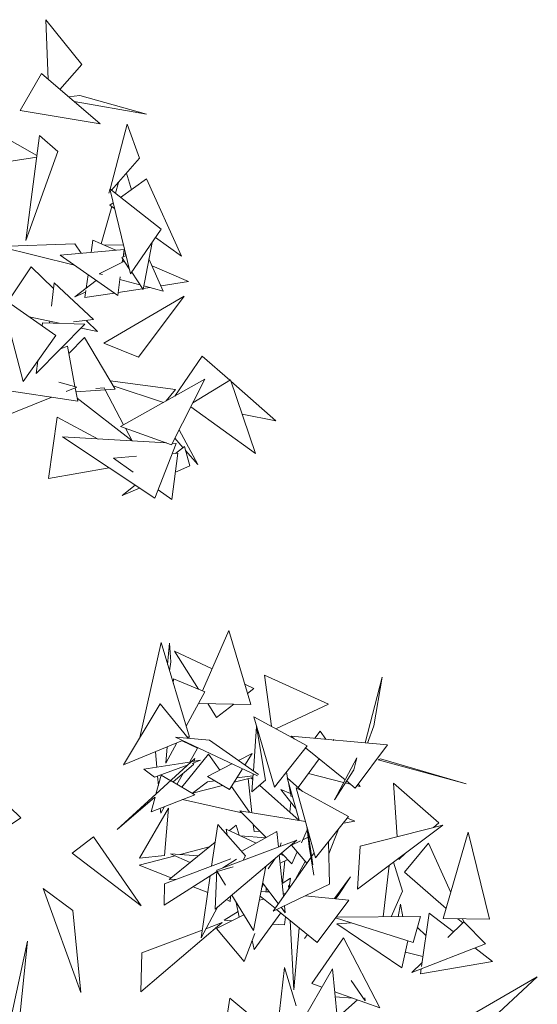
# Model space of a CAD drawing. Header units: metres. Extents: x -14.5 to 13.1, y -18.9 to 3.3.
# Tile 216 of 216: x 12.672 to 12.894, y 2.577 to 2.997. Entities that reach past the tile are written whole.
import ezdxf

# ---------------------------------------------------------------- set-up
doc = ezdxf.new("R2010")
doc.units = ezdxf.units.M
doc.layers.add('G-IMPT', color=7, linetype='Continuous', lineweight=5)
doc.layers.add('L-PLNT', color=7, linetype='Continuous', lineweight=5, true_color=0x005900)

# ---------------------------------------------------------------- blocks, each defined once
blk = doc.blocks.new('ÁRVORES ORNAMENTAIS - Pequeno e Médio Porte - Ipê-roxo-2940656-CORTE_CALÇADA')
at = {"layer": 'G-IMPT', "color": 253, "true_color": 0xaaaaaa}
for p, q in [((9.00384, 2.97179), (9.00282, 2.99734)), ((9.01814, 2.97819), (9.00282, 2.99734)), ((9.00877, 2.96758), (9.01814, 2.97819)), ((8.9919, 2.95853), (9.00088, 2.97431)), ((9.00088, 2.97431), (9.02596, 2.95292)), ((9.01729, 2.96489), (9.01244, 2.96445)), ((9.01729, 2.96489), (9.04578, 2.95695)), ((9.01492, 2.96233), (9.04578, 2.95695)), ((8.9919, 2.95853), (9.02596, 2.95292)), ((9.03024, 2.92497), (9.03753, 2.95275)), ((9.04277, 2.93814), (9.03753, 2.95275)), ((8.99901, 2.93928), (8.97975, 2.9502)), ((9.00014, 2.94787), (8.99428, 2.903)), ((9.00014, 2.94787), (9.00798, 2.94107)), ((9.00798, 2.94107), (8.99428, 2.903)), ((8.97621, 2.93522), (8.99892, 2.93856)), ((9.03089, 2.92446), (9.04277, 2.93814)), ((9.03933, 2.92473), (9.03729, 2.93183)), ((9.03251, 2.92319), (9.03382, 2.92784)), ((9.03474, 2.92144), (9.04575, 2.92932)), ((9.04575, 2.92932), (9.06068, 2.89638)), ((9.02977, 2.92318), (9.03017, 2.92469)), ((9.05211, 2.90783), (9.03007, 2.92511)), ((9.039, 2.88877), (9.03007, 2.92511)), ((9.03012, 2.91813), (9.03153, 2.91914)), ((9.02642, 2.90161), (9.03092, 2.91756)), ((9.03012, 2.91813), (9.03213, 2.91669)), ((9.05211, 2.90783), (9.039, 2.88877)), ((9.0229, 2.90314), (9.02216, 2.89794)), ((9.0229, 2.90314), (9.03269, 2.8989)), ((9.0482, 2.90215), (9.04431, 2.88208)), ((9.04964, 2.90424), (9.06068, 2.89638)), ((9.01525, 2.90165), (8.98274, 2.90041)), ((9.01506, 2.89244), (8.98274, 2.90041)), ((9.03623, 2.89923), (9.00891, 2.89672)), ((9.01794, 2.89755), (9.01525, 2.90165)), ((9.02774, 2.90104), (9.03595, 2.90116)), ((9.03578, 2.89597), (9.03623, 2.89923)), ((9.0335, 2.8796), (9.00891, 2.89672)), ((9.02557, 2.88881), (9.03612, 2.89402)), ((9.03706, 2.89664), (9.03532, 2.89573)), ((9.03846, 2.89097), (9.03532, 2.89573)), ((9.03546, 2.8937), (9.03567, 2.8952)), ((9.03599, 2.89748), (9.03696, 2.89706)), ((9.04685, 2.89521), (9.05298, 2.88142)), ((8.99657, 2.89176), (8.98662, 2.87683)), ((8.99657, 2.89176), (9.00604, 2.88252)), ((9.04431, 2.88208), (9.03946, 2.88944)), ((9.04819, 2.8922), (9.06376, 2.88547)), ((9.00632, 2.88501), (9.0052, 2.87503)), ((9.0232, 2.86929), (9.00632, 2.88501)), ((9.02429, 2.88601), (9.01521, 2.87897)), ((9.02082, 2.88843), (9.02001, 2.8827)), ((9.02557, 2.88881), (9.02696, 2.88844)), ((9.0335, 2.8796), (9.03461, 2.88753)), ((9.03445, 2.88642), (9.04296, 2.88412)), ((9.05199, 2.88365), (9.06376, 2.88547)), ((9.01976, 2.88092), (9.01521, 2.87897)), ((9.01987, 2.88173), (9.01944, 2.87864)), ((9.03367, 2.88083), (9.04407, 2.88243)), ((9.04439, 2.88248), (9.04735, 2.88294)), ((9.04462, 2.88368), (9.05298, 2.88142)), ((9.00709, 2.86247), (8.98372, 2.87887)), ((8.9931, 2.84283), (8.98372, 2.87887)), ((9.01944, 2.87864), (9.03208, 2.88059)), ((9.0276, 2.85918), (9.06186, 2.87923)), ((9.04232, 2.85324), (9.06186, 2.87923)), ((8.99571, 2.87046), (9.00854, 2.86766)), ((9.00447, 2.86854), (9.00439, 2.8678)), ((9.0232, 2.86929), (9.01468, 2.86825)), ((9.02015, 2.86873), (9.02491, 2.86409)), ((9.01947, 2.86728), (8.99865, 2.84616)), ((9.00141, 2.8679), (9.00124, 2.86658)), ((9.01947, 2.86728), (9.00141, 2.8679)), ((9.01784, 2.86563), (9.02491, 2.86409)), ((9.00709, 2.86247), (8.9931, 2.84283)), ((9.01927, 2.86158), (9.01259, 2.85469)), ((9.01927, 2.86158), (9.03241, 2.83956)), ((9.01198, 2.8579), (9.00905, 2.85671)), ((9.01198, 2.8579), (9.01523, 2.84063)), ((9.04232, 2.85324), (9.0276, 2.85918)), ((8.99934, 2.85159), (8.99865, 2.84616)), ((9.06964, 2.85367), (9.05784, 2.83652)), ((9.06964, 2.85367), (9.08136, 2.84335)), ((9.05823, 2.83939), (9.03031, 2.84308)), ((9.03472, 2.82362), (9.07078, 2.84374)), ((9.05642, 2.81581), (9.07078, 2.84374)), ((9.08166, 2.84353), (9.06564, 2.83374)), ((9.08166, 2.84353), (9.09237, 2.81201)), ((9.08187, 2.8429), (9.10101, 2.82604)), ((9.0164, 2.83439), (8.97095, 2.84123)), ((9.0083, 2.8425), (9.0161, 2.8404)), ((9.01144, 2.83853), (9.0161, 2.8404)), ((9.01533, 2.84009), (9.0164, 2.83439)), ((9.03241, 2.83956), (9.01565, 2.83837)), ((9.02414, 2.83979), (9.02778, 2.84003)), ((9.02778, 2.84003), (9.02817, 2.83929)), ((9.02819, 2.83926), (9.03603, 2.82436)), ((9.05306, 2.83385), (9.03155, 2.84099)), ((9.05422, 2.8345), (9.05823, 2.83939)), ((8.98217, 2.8268), (9.00529, 2.83606)), ((9.01616, 2.83565), (9.03963, 2.81751)), ((9.06477, 2.83204), (9.09237, 2.81201)), ((9.00389, 2.80138), (9.00768, 2.82755)), ((9.00768, 2.82755), (9.02519, 2.81823)), ((9.08662, 2.82892), (9.10101, 2.82604)), ((9.03472, 2.82362), (9.05642, 2.81581)), ((9.03681, 2.82287), (9.03963, 2.81751)), ((9.06768, 2.80738), (9.05968, 2.82214)), ((9.0494, 2.79292), (9.00998, 2.81911)), ((9.05436, 2.81655), (9.00998, 2.81911)), ((9.05786, 2.81861), (9.06138, 2.81459)), ((9.0494, 2.79292), (9.05851, 2.81631)), ((9.05851, 2.81631), (9.05673, 2.81641)), ((9.06201, 2.81509), (9.05824, 2.81212)), ((9.06429, 2.80672), (9.06201, 2.81509)), ((9.04151, 2.81086), (9.03164, 2.81012)), ((9.04013, 2.80409), (9.03164, 2.81012)), ((9.05656, 2.79244), (9.05922, 2.81219)), ((9.05922, 2.81219), (9.05683, 2.81201)), ((9.06249, 2.81332), (9.06768, 2.80738)), ((9.00389, 2.80138), (9.02988, 2.80589)), ((9.06429, 2.80672), (9.05812, 2.80402)), ((9.041, 2.7985), (9.03538, 2.79406)), ((9.0428, 2.79731), (9.03538, 2.79406)), ((9.05656, 2.79244), (9.0508, 2.79652)), ((9.08103, 2.73642), (9.06978, 2.71067)), ((9.0903, 2.70488), (9.08103, 2.73642)), ((9.05199, 2.73129), (9.04301, 2.69069)), ((9.06409, 2.69095), (9.05199, 2.73129)), ((9.05479, 2.72198), (9.05562, 2.73099)), ((9.05562, 2.73099), (9.05621, 2.72301)), ((9.068, 2.7114), (9.0577, 2.72761)), ((9.0577, 2.72761), (9.07386, 2.72001)), ((9.0556, 2.71926), (9.05621, 2.72301)), ((9.09914, 2.69555), (9.09614, 2.71738)), ((9.12354, 2.70494), (9.09614, 2.71738)), ((9.05735, 2.71577), (9.05718, 2.714)), ((9.05735, 2.71577), (9.07077, 2.71026)), ((9.08777, 2.71347), (9.09164, 2.71165)), ((9.13926, 2.68848), (9.14642, 2.71657)), ((9.14642, 2.71657), (9.14296, 2.69577)), ((9.0627, 2.69559), (9.07077, 2.71026)), ((9.08893, 2.70953), (9.09164, 2.71165)), ((9.03604, 2.67906), (9.05164, 2.70509)), ((9.06361, 2.69048), (9.05164, 2.70509)), ((9.0903, 2.70488), (9.06802, 2.70527)), ((9.07573, 2.69922), (9.07194, 2.7052)), ((9.07573, 2.69922), (9.08313, 2.70501)), ((9.1011, 2.69448), (9.12354, 2.70494)), ((9.10045, 2.66954), (9.09165, 2.69962)), ((9.09165, 2.69962), (9.11445, 2.68723)), ((9.14022, 2.68839), (9.14296, 2.69577)), ((9.09279, 2.69542), (9.09143, 2.67645)), ((9.09279, 2.69542), (9.09659, 2.67255)), ((9.11764, 2.69041), (9.11995, 2.69343)), ((9.12245, 2.68998), (9.11995, 2.69343)), ((9.06124, 2.6895), (9.03604, 2.67906)), ((9.05399, 2.67978), (9.05879, 2.68848)), ((9.05825, 2.69092), (9.09319, 2.67435)), ((9.05825, 2.69092), (9.07275, 2.6896)), ((9.06761, 2.68624), (9.06096, 2.68939)), ((9.06409, 2.69095), (9.06328, 2.69089)), ((9.09365, 2.67489), (9.07275, 2.6896)), ((9.14877, 2.68762), (9.10757, 2.69132)), ((9.10757, 2.69132), (9.10891, 2.69024)), ((9.1255, 2.68953), (9.12578, 2.6899)), ((9.14877, 2.68762), (9.13495, 2.66915)), ((9.0502, 2.67806), (9.04964, 2.68469)), ((9.05465, 2.68677), (9.05399, 2.67978)), ((9.06084, 2.66952), (9.07229, 2.68365)), ((9.06761, 2.68624), (9.06425, 2.6803)), ((9.07708, 2.67682), (9.07229, 2.68365)), ((9.09092, 2.68396), (9.08506, 2.68093)), ((9.09092, 2.68396), (9.08782, 2.67899)), ((9.10045, 2.66954), (9.11445, 2.68723)), ((9.11373, 2.68633), (9.13059, 2.67267)), ((9.06651, 2.68178), (9.03324, 2.65139)), ((9.04462, 2.67718), (9.06502, 2.68042)), ((9.04923, 2.67379), (9.06353, 2.67905)), ((9.05718, 2.67188), (9.06583, 2.67927)), ((9.06524, 2.67969), (9.06891, 2.68104)), ((9.06546, 2.68049), (9.06891, 2.68104)), ((9.06602, 2.67997), (9.06583, 2.67927)), ((9.06651, 2.68178), (9.06619, 2.68061)), ((9.0823, 2.67951), (9.07181, 2.6741)), ((9.11055, 2.6694), (9.1196, 2.68158)), ((9.13566, 2.6821), (9.12604, 2.66419)), ((9.13566, 2.6821), (9.1343, 2.67693)), ((9.14569, 2.68162), (9.14479, 2.68118)), ((9.18233, 2.67093), (9.14479, 2.68118)), ((9.14569, 2.68162), (9.18233, 2.67093)), ((9.04462, 2.67718), (9.04923, 2.67379)), ((9.04982, 2.66653), (9.05206, 2.6747)), ((9.05206, 2.6747), (9.05613, 2.6723)), ((9.06164, 2.67569), (9.05882, 2.67071)), ((9.0868, 2.67738), (9.08127, 2.66854)), ((9.09134, 2.67523), (9.09079, 2.66755)), ((9.10606, 2.67345), (9.10559, 2.67604)), ((9.11496, 2.67534), (9.13, 2.67156)), ((9.1343, 2.67693), (9.12604, 2.66419)), ((8.99208, 2.6565), (8.97474, 2.67282)), ((9.05085, 2.67031), (9.05052, 2.67426)), ((9.05635, 2.67217), (9.06638, 2.66626)), ((9.0655, 2.66696), (9.07191, 2.67181)), ((9.07181, 2.6741), (9.08127, 2.66854)), ((9.07501, 2.67222), (9.07191, 2.67181)), ((9.0832, 2.67161), (9.09123, 2.67373)), ((9.09128, 2.67441), (9.08437, 2.67348)), ((9.09084, 2.65861), (9.08919, 2.67319)), ((9.09044, 2.67349), (9.09117, 2.67285)), ((9.09659, 2.67255), (9.09079, 2.66755)), ((9.11239, 2.66774), (9.10591, 2.67359)), ((9.11094, 2.65537), (9.10591, 2.67359)), ((9.10754, 2.66535), (9.10629, 2.67222)), ((9.1307, 2.67139), (9.13285, 2.67085)), ((9.13121, 2.67217), (9.13495, 2.66915)), ((9.13707, 2.66979), (9.13626, 2.67091)), ((9.15286, 2.64835), (9.15132, 2.67123)), ((9.15132, 2.67123), (9.17063, 2.65435)), ((9.04775, 2.65901), (9.06638, 2.66626)), ((9.0655, 2.66696), (9.07826, 2.67031)), ((9.08972, 2.6588), (9.08203, 2.66976)), ((9.09401, 2.67033), (9.11106, 2.65527)), ((9.10949, 2.66062), (9.10316, 2.66855)), ((9.10316, 2.66855), (9.10728, 2.66679)), ((9.11801, 2.63936), (9.10966, 2.66922)), ((9.10966, 2.66922), (9.13214, 2.657)), ((9.13569, 2.67013), (9.13707, 2.66979)), ((9.03324, 2.65139), (9.04941, 2.66523)), ((9.04775, 2.65901), (9.04948, 2.66529)), ((9.06113, 2.66421), (9.08652, 2.65862)), ((9.10749, 2.66313), (9.10705, 2.65882)), ((9.04275, 2.63922), (9.05512, 2.66063)), ((9.05186, 2.65841), (9.05168, 2.66054)), ((9.05345, 2.66123), (9.05186, 2.65841)), ((9.05351, 2.6403), (9.05512, 2.66063)), ((9.11368, 2.65484), (9.08571, 2.65946)), ((9.08571, 2.65946), (9.09689, 2.64801)), ((8.99208, 2.6565), (8.96067, 2.6355)), ((9.11801, 2.63936), (9.13214, 2.657)), ((9.1299, 2.65421), (9.13484, 2.65498)), ((9.13162, 2.65635), (9.13484, 2.65498)), ((9.16842, 2.65233), (9.17063, 2.65435)), ((9.0762, 2.65358), (9.0736, 2.63583)), ((9.0762, 2.65358), (9.08815, 2.64027)), ((9.08022, 2.64911), (9.07986, 2.65157)), ((9.09269, 2.64565), (9.07986, 2.65157)), ((9.08119, 2.65096), (9.08404, 2.65327)), ((9.08538, 2.64902), (9.08404, 2.65327)), ((9.1015, 2.65061), (9.08647, 2.64214)), ((9.09175, 2.65067), (9.09141, 2.65362)), ((9.09175, 2.65067), (9.09421, 2.65075)), ((9.1015, 2.65061), (9.10217, 2.64402)), ((9.11444, 2.65128), (9.11198, 2.64582)), ((9.11532, 2.64419), (9.11424, 2.65285)), ((9.11679, 2.63642), (9.1145, 2.65192)), ((9.1237, 2.64104), (9.12776, 2.65154)), ((9.13595, 2.62595), (9.17241, 2.65335)), ((9.17241, 2.65335), (9.13704, 2.6443)), ((9.17256, 2.6134), (9.18325, 2.65034)), ((9.18325, 2.65034), (9.19235, 2.61321)), ((9.014, 2.6414), (9.0232, 2.64839)), ((9.04357, 2.61879), (9.0232, 2.64839)), ((9.05552, 2.63007), (9.07509, 2.64599)), ((9.07517, 2.61737), (9.10997, 2.64695)), ((9.10997, 2.64695), (9.07578, 2.63411)), ((9.09678, 2.64795), (9.08584, 2.64881)), ((9.10332, 2.64573), (9.10295, 2.64431)), ((9.11155, 2.6466), (9.10779, 2.64476)), ((9.11482, 2.64821), (9.11255, 2.6471)), ((9.12401, 2.62817), (9.12358, 2.64631)), ((9.15593, 2.63322), (9.16625, 2.64567)), ((9.17577, 2.62449), (9.16625, 2.64567)), ((9.014, 2.6414), (9.04357, 2.61879)), ((9.07262, 2.64398), (9.06024, 2.64075)), ((9.10339, 2.64136), (9.10789, 2.63674)), ((9.11426, 2.63704), (9.10779, 2.64476)), ((9.1102, 2.64188), (9.10789, 2.63674)), ((9.11532, 2.64419), (9.11733, 2.63199)), ((9.11633, 2.63999), (9.11741, 2.64151)), ((9.13595, 2.62595), (9.13704, 2.6443)), ((9.15351, 2.63868), (9.15639, 2.64131)), ((9.05799, 2.64017), (9.04264, 2.63617)), ((9.05351, 2.6403), (9.04275, 2.63922)), ((9.05342, 2.62829), (9.08185, 2.63892)), ((9.06805, 2.64026), (9.05601, 2.64102)), ((9.05601, 2.64102), (9.06448, 2.63736)), ((9.08417, 2.63879), (9.07833, 2.63507)), ((9.08712, 2.63837), (9.08815, 2.64027)), ((9.10074, 2.6391), (9.0978, 2.6346)), ((9.09985, 2.61658), (9.11608, 2.63962)), ((9.10252, 2.64062), (9.10432, 2.62294)), ((9.10288, 2.63709), (9.1061, 2.63858)), ((9.10453, 2.64019), (9.1029, 2.64094)), ((9.1049, 2.63802), (9.10392, 2.62857)), ((9.10948, 2.63026), (9.11359, 2.63784)), ((9.15518, 2.62513), (9.15128, 2.63747)), ((9.04264, 2.63617), (9.05634, 2.63074)), ((9.07576, 2.63343), (9.0533, 2.61912)), ((9.07517, 2.61737), (9.07578, 2.63411)), ((9.07601, 2.63351), (9.08287, 2.63556)), ((9.07601, 2.63351), (9.07958, 2.62772)), ((9.09153, 2.60837), (9.09675, 2.63571)), ((9.14942, 2.63607), (9.14687, 2.61416)), ((9.15593, 2.63322), (9.1738, 2.61769)), ((9.05873, 2.63028), (9.05552, 2.63007)), ((9.07299, 2.63166), (9.06911, 2.60522)), ((9.07292, 2.63119), (9.07217, 2.63114)), ((9.1021, 2.61978), (9.09541, 2.62871)), ((9.10376, 2.62846), (9.10724, 2.63068)), ((9.10674, 2.6267), (9.10724, 2.63068)), ((9.12604, 2.62195), (9.13298, 2.63124)), ((9.13298, 2.63124), (9.12762, 2.62323)), ((9.01437, 2.61679), (9.00168, 2.62631)), ((9.01773, 2.58177), (9.00168, 2.62631)), ((9.05342, 2.62829), (9.0533, 2.61912)), ((9.0657, 2.62702), (9.07194, 2.62455)), ((9.09843, 2.62468), (9.09471, 2.62504)), ((9.09574, 2.62827), (9.09493, 2.6262)), ((9.09693, 2.62667), (9.09684, 2.62483)), ((9.09771, 2.62564), (9.09762, 2.62476)), ((9.12401, 2.62817), (9.09985, 2.61658)), ((9.10644, 2.6275), (9.10652, 2.62605)), ((9.10644, 2.6275), (9.10682, 2.62648)), ((9.15518, 2.62513), (9.15027, 2.61418)), ((9.08038, 2.62121), (9.08157, 2.62073)), ((9.08167, 2.6229), (9.08157, 2.62073)), ((9.08225, 2.62339), (9.09153, 2.60837)), ((9.08543, 2.61402), (9.08415, 2.62032)), ((9.09598, 2.62167), (9.09398, 2.6212)), ((9.09433, 2.62301), (9.10072, 2.61782)), ((9.10509, 2.62402), (9.10421, 2.62411)), ((9.13219, 2.62134), (9.1136, 2.62318)), ((9.13219, 2.62134), (9.11876, 2.60318)), ((9.12658, 2.62189), (9.12762, 2.62323)), ((9.01437, 2.61679), (9.01773, 2.58177)), ((9.06911, 2.60522), (9.07618, 2.61823)), ((9.07891, 2.61266), (9.08493, 2.61649)), ((9.09172, 2.60023), (9.10312, 2.61588)), ((9.10136, 2.61731), (9.11876, 2.60318)), ((9.10505, 2.61584), (9.10326, 2.61822)), ((9.10473, 2.61892), (9.10505, 2.61584)), ((9.15434, 2.61955), (9.15322, 2.6142)), ((9.15434, 2.61955), (9.15524, 2.61421)), ((9.04332, 2.58211), (9.0781, 2.61167)), ((9.0781, 2.61167), (9.0712, 2.60907)), ((9.08743, 2.615), (9.07565, 2.60924)), ((9.08213, 2.61241), (9.07891, 2.61266)), ((9.10474, 2.61067), (9.10518, 2.61421)), ((9.1072, 2.61256), (9.1087, 2.58304)), ((9.15971, 2.6032), (9.12658, 2.61376)), ((9.12678, 2.61403), (9.16278, 2.61425)), ((9.15971, 2.6032), (9.16278, 2.61425)), ((9.16649, 2.61574), (9.16322, 2.59295)), ((9.16649, 2.61574), (9.17685, 2.60789)), ((9.17256, 2.6134), (9.19235, 2.61321)), ((9.17456, 2.60537), (9.18139, 2.61202)), ((9.17881, 2.61334), (9.18089, 2.61154)), ((9.18138, 2.61202), (9.18079, 2.61332)), ((9.19055, 2.60267), (9.18139, 2.61202)), ((9.06959, 2.60847), (9.04387, 2.59879)), ((9.08755, 2.59508), (9.07565, 2.60924)), ((9.10474, 2.61067), (9.09961, 2.61106)), ((9.1087, 2.58304), (9.11096, 2.60951)), ((9.12714, 2.61114), (9.13355, 2.61153)), ((9.15491, 2.59239), (9.12714, 2.61114)), ((9.16512, 2.60621), (9.1615, 2.60964)), ((8.9866, 2.56477), (8.99492, 2.60373)), ((8.99492, 2.60373), (8.98996, 2.55526)), ((9.08755, 2.59508), (9.09207, 2.60702)), ((9.09172, 2.60023), (9.09099, 2.60417)), ((9.1133, 2.60489), (9.11457, 2.60659)), ((9.1133, 2.60489), (9.1146, 2.60656)), ((9.12997, 2.60515), (9.11637, 2.58564)), ((9.12997, 2.60515), (9.1454, 2.57528)), ((9.15491, 2.59239), (9.15747, 2.60391)), ((9.15641, 2.59912), (9.16383, 2.59721)), ((9.19055, 2.60267), (9.15913, 2.59035)), ((9.18606, 2.6009), (9.19365, 2.59514)), ((9.04332, 2.58211), (9.04387, 2.59879)), ((9.19365, 2.59514), (9.16276, 2.58979)), ((9.10468, 2.59251), (9.10137, 2.56298)), ((9.10975, 2.57618), (9.10468, 2.59251)), ((9.109, 2.56382), (9.12524, 2.59193)), ((9.12726, 2.57143), (9.12524, 2.59193)), ((9.15913, 2.59035), (9.16345, 2.59455)), ((9.16306, 2.59189), (9.16276, 2.58979)), ((9.13921, 2.57825), (9.13315, 2.58691)), ((9.21272, 2.58848), (9.17802, 2.56847)), ((9.18407, 2.56196), (9.21272, 2.58848)), ((9.12071, 2.58409), (9.11637, 2.58564)), ((9.07709, 2.55188), (9.08134, 2.57943)), ((9.10513, 2.55989), (9.08134, 2.57943)), ((9.1454, 2.57528), (9.12621, 2.58213)), ((9.13387, 2.57939), (9.12642, 2.58)), ((9.13595, 2.57865), (9.12963, 2.57314)), ((9.13911, 2.57951), (9.13921, 2.57825))]:
    blk.add_line(p, q, dxfattribs=at)

msp = doc.modelspace()

# ---------------------------------------------------------------- block references
at = {"layer": 'L-PLNT', "color": 253, "true_color": 0xaaaaaa}
msp.add_blockref('ÁRVORES ORNAMENTAIS - Pequeno e Médio Porte - Ipê-roxo-2940656-CORTE_CALÇADA', (3.68079, 0), dxfattribs=at)

doc.saveas('drawing.dxf')
